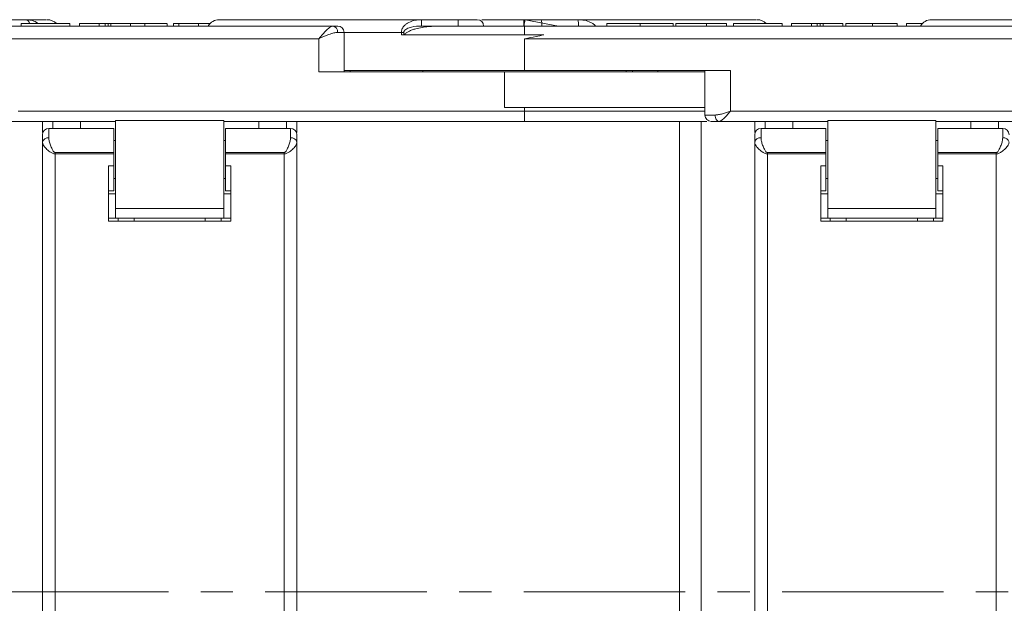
# Model space of a CAD drawing. Header units: millimetres. Extents: x 8853 to 11418, y 45 to 1005.
# Tile 148 of 256: x 10682 to 10759, y 308 to 354. Entities that reach past the tile are written whole.
import ezdxf

# ---------------------------------------------------------------- set-up
doc = ezdxf.new("R2010")
doc.units = ezdxf.units.MM
doc.linetypes.add('CENTERX2', pattern=[20.32, 12.7, -2.54, 2.54, -2.54])

msp = doc.modelspace()

# ---------------------------------------------------------------- linework, layer by layer
at = {"color": 7, "linetype": 'Continuous', "lineweight": 15}
for p, q in [((10682.326, 354.171), (10680.407, 354.171)), ((10681.986, 353.671), (10681.986, 353.871)), ((10685.817, 353.871), (10681.986, 353.871)), ((10685.817, 353.671), (10685.817, 353.871)), ((10688.125, 353.871), (10686.566, 353.871)), ((10686.566, 353.671), (10686.566, 353.871)), ((10688.125, 353.671), (10688.125, 353.871)), ((10688.582, 353.671), (10688.582, 353.871)), ((10688.812, 353.671), (10688.812, 353.871)), ((10689.034, 353.671), (10689.034, 353.871)), ((10689.034, 353.871), (10690.592, 353.871)), ((10690.592, 353.671), (10690.592, 353.871)), ((10691.7, 353.671), (10691.7, 353.871)), ((10693.468, 353.671), (10693.468, 353.871)), ((10693.971, 353.671), (10693.971, 353.871)), ((10694.375, 353.871), (10693.971, 353.871)), ((10694.375, 353.871), (10694.375, 353.671)), ((10695.928, 353.871), (10694.375, 353.871)), ((10695.928, 353.671), (10695.928, 353.871)), ((10696.848, 353.871), (10695.928, 353.871)), ((10713.45, 354.171), (10713.45, 353.671)), ((10716.345, 354.171), (10713.45, 354.171)), ((10716.345, 354.171), (10716.345, 353.671)), ((10724.229, 353.671), (10721.608, 354.163)), ((10725.763, 354.171), (10722.878, 354.171)), ((10723.355, 354.171), (10723.228, 354.171)), ((10728.047, 353.671), (10728.047, 353.871)), ((10730.652, 353.671), (10730.652, 353.871)), ((10733.241, 353.671), (10733.241, 353.871)), ((10733.471, 353.671), (10733.471, 353.871)), ((10735.873, 353.871), (10733.471, 353.871)), ((10735.873, 353.671), (10735.873, 353.871)), ((10737.432, 353.871), (10735.873, 353.871)), ((10737.432, 353.671), (10737.432, 353.871)), ((10741.817, 353.871), (10737.986, 353.871)), ((10737.986, 353.671), (10737.986, 353.871)), ((10741.817, 353.671), (10741.817, 353.871)), ((10744.125, 353.871), (10742.566, 353.871)), ((10742.566, 353.671), (10742.566, 353.871)), ((10744.125, 353.671), (10744.125, 353.871)), ((10744.582, 353.671), (10744.582, 353.871)), ((10744.812, 353.671), (10744.812, 353.871)), ((10745.034, 353.671), (10745.034, 353.871)), ((10745.034, 353.871), (10746.592, 353.871)), ((10746.592, 353.671), (10746.592, 353.871)), ((10746.825, 353.671), (10746.825, 353.871)), ((10748.911, 353.671), (10748.911, 353.871)), ((10750.851, 353.671), (10750.851, 353.871)), ((10752.848, 353.871), (10751.6, 353.871)), ((10751.6, 353.871), (10751.6, 353.671)), ((10706.495, 353.671), (10665.562, 353.671)), ((10707.376, 353.171), (10706.867, 353.171)), ((10707.376, 350.071), (10707.376, 353.171)), ((10711.879, 353.171), (10707.376, 353.171)), ((10711.879, 352.971), (10711.879, 353.171)), ((10711.879, 353.171), (10712.073, 353.171)), ((10712.073, 352.971), (10712.073, 353.171)), ((10713.45, 353.671), (10715.008, 353.671)), ((10762.495, 353.671), (10721.562, 353.671)), ((10721.562, 352.971), (10721.562, 353.671)), ((10665.562, 352.671), (10705.376, 352.671)), ((10705.376, 352.671), (10705.376, 350.071)), ((10723.079, 352.971), (10711.879, 352.971)), ((10721.562, 350.171), (10721.562, 352.671)), ((10721.562, 352.671), (10761.376, 352.671)), ((10705.376, 350.071), (10720, 350.071)), ((10707.376, 350.171), (10721.562, 350.171)), ((10707.855, 350.171), (10707.855, 350.071)), ((10713.562, 350.171), (10713.562, 350.071)), ((10720, 350.071), (10720, 347.271)), ((10735.747, 350.071), (10720, 350.071)), ((10721.562, 350.171), (10737.747, 350.171)), ((10729.562, 350.071), (10729.562, 350.171)), ((10730.041, 350.171), (10730.041, 350.071)), ((10732.041, 350.071), (10732.041, 350.171)), ((10735.747, 350.171), (10735.747, 346.671)), ((10737.747, 346.971), (10737.747, 350.171)), ((10721.562, 346.971), (10681.747, 346.971)), ((10720, 347.271), (10735.747, 347.271)), ((10721.562, 347.271), (10721.562, 346.971)), ((10721.562, 346.171), (10721.562, 346.971)), ((10735.747, 346.971), (10721.562, 346.971)), ((10777.562, 346.971), (10737.747, 346.971)), ((10689.41, 346.171), (10680.847, 346.171)), ((10683.66, 346.171), (10683.66, 345.296)), ((10684.483, 346.171), (10684.483, 345.621)), ((10686.66, 345.621), (10686.66, 346.171)), ((10689.41, 346.23), (10697.91, 346.23)), ((10689.41, 339.321), (10689.41, 346.23)), ((10697.91, 346.23), (10697.91, 339.321)), ((10721.562, 346.171), (10697.91, 346.171)), ((10700.66, 346.171), (10700.66, 345.621)), ((10702.836, 345.621), (10702.836, 346.171)), ((10703.66, 345.296), (10703.66, 346.171)), ((10733.758, 346.171), (10733.758, 271.171)), ((10735.458, 271.171), (10735.458, 346.171)), ((10736.547, 346.671), (10735.747, 346.671)), ((10745.41, 346.171), (10736.847, 346.171)), ((10739.66, 346.171), (10739.66, 345.296)), ((10740.483, 346.171), (10740.483, 345.621)), ((10742.66, 345.621), (10742.66, 346.171)), ((10745.41, 346.23), (10753.91, 346.23)), ((10745.41, 339.321), (10745.41, 346.23)), ((10753.91, 346.23), (10753.91, 339.321)), ((10777.562, 346.171), (10753.91, 346.171)), ((10756.66, 346.171), (10756.66, 345.621)), ((10758.836, 345.621), (10758.836, 346.171)), ((10684.16, 345.621), (10684.16, 344.877)), ((10685.66, 345.621), (10684.16, 345.621)), ((10689.26, 345.621), (10685.66, 345.621)), ((10689.26, 343.723), (10689.26, 345.621)), ((10701.66, 345.621), (10698.06, 345.621)), ((10698.06, 345.621), (10698.06, 343.723)), ((10703.16, 345.621), (10701.66, 345.621)), ((10703.16, 344.877), (10703.16, 345.621)), ((10740.16, 345.621), (10740.16, 344.877)), ((10741.66, 345.621), (10740.16, 345.621)), ((10745.26, 345.621), (10741.66, 345.621)), ((10745.26, 343.723), (10745.26, 345.621)), ((10757.66, 345.621), (10754.06, 345.621)), ((10754.06, 345.621), (10754.06, 343.723)), ((10759.16, 345.621), (10757.66, 345.621)), ((10759.16, 344.877), (10759.16, 345.621)), ((10683.66, 344.529), (10683.66, 271.171)), ((10689.41, 344.671), (10689.26, 344.671)), ((10698.06, 344.671), (10697.91, 344.671)), ((10703.66, 344.529), (10703.66, 271.171)), ((10739.66, 344.529), (10739.66, 271.171)), ((10745.41, 344.671), (10745.26, 344.671)), ((10754.06, 344.671), (10753.91, 344.671)), ((10689.26, 343.723), (10684.66, 343.723)), ((10684.66, 343.723), (10684.66, 343.61)), ((10684.66, 343.61), (10684.66, 271.171)), ((10689.26, 343.61), (10684.66, 343.61)), ((10689.26, 343.723), (10689.26, 343.61)), ((10689.26, 343.61), (10689.26, 342.679)), ((10698.06, 343.61), (10698.06, 343.723)), ((10702.66, 343.723), (10698.06, 343.723)), ((10698.06, 342.679), (10698.06, 343.61)), ((10702.66, 343.61), (10698.06, 343.61)), ((10702.66, 343.61), (10702.66, 343.723)), ((10702.66, 271.171), (10702.66, 343.61)), ((10745.26, 343.723), (10740.66, 343.723)), ((10740.66, 343.723), (10740.66, 343.61)), ((10740.66, 343.61), (10740.66, 271.171)), ((10745.26, 343.61), (10740.66, 343.61)), ((10745.26, 343.723), (10745.26, 343.61)), ((10745.26, 343.61), (10745.26, 342.679)), ((10754.06, 343.61), (10754.06, 343.723)), ((10758.66, 343.723), (10754.06, 343.723)), ((10754.06, 342.679), (10754.06, 343.61)), ((10758.66, 343.61), (10754.06, 343.61)), ((10758.66, 343.61), (10758.66, 343.723)), ((10758.66, 271.171), (10758.66, 343.61)), ((10689.26, 342.679), (10688.86, 342.679)), ((10688.86, 338.321), (10688.86, 342.679)), ((10689.26, 340.721), (10689.26, 342.679)), ((10698.46, 342.679), (10698.06, 342.679)), ((10698.06, 342.679), (10698.06, 340.721)), ((10698.46, 342.679), (10698.46, 338.321)), ((10745.26, 342.679), (10744.86, 342.679)), ((10744.86, 338.321), (10744.86, 342.679)), ((10745.26, 340.721), (10745.26, 342.679)), ((10754.46, 342.679), (10754.06, 342.679)), ((10754.06, 342.679), (10754.06, 340.721)), ((10754.46, 342.679), (10754.46, 338.321)), ((10689.26, 341.671), (10689.41, 341.671)), ((10697.91, 341.671), (10698.06, 341.671)), ((10745.26, 341.671), (10745.41, 341.671)), ((10753.91, 341.671), (10754.06, 341.671)), ((10688.86, 340.721), (10689.26, 340.721)), ((10698.06, 340.721), (10698.46, 340.721)), ((10744.86, 340.721), (10745.26, 340.721)), ((10754.06, 340.721), (10754.46, 340.721)), ((10689.41, 340.471), (10688.86, 340.471)), ((10697.91, 340.471), (10698.46, 340.471)), ((10698.46, 340.471), (10697.91, 340.471)), ((10745.41, 340.471), (10744.86, 340.471)), ((10753.91, 340.471), (10754.46, 340.471)), ((10754.46, 340.471), (10753.91, 340.471)), ((10697.91, 339.321), (10689.41, 339.321)), ((10689.41, 339.321), (10689.41, 338.57)), ((10697.91, 338.57), (10697.91, 339.321)), ((10753.91, 339.321), (10745.41, 339.321)), ((10745.41, 339.321), (10745.41, 338.57)), ((10753.91, 338.57), (10753.91, 339.321)), ((10688.86, 338.571), (10689.41, 338.571)), ((10689.41, 338.57), (10697.91, 338.57)), ((10689.602, 338.321), (10689.602, 338.57)), ((10690.86, 338.321), (10690.86, 338.57)), ((10696.46, 338.57), (10696.46, 338.321)), ((10697.717, 338.57), (10697.717, 338.321)), ((10697.91, 338.571), (10698.46, 338.571)), ((10744.86, 338.571), (10745.41, 338.571)), ((10745.41, 338.57), (10753.91, 338.57)), ((10745.602, 338.321), (10745.602, 338.57)), ((10746.86, 338.321), (10746.86, 338.57)), ((10752.46, 338.57), (10752.46, 338.321)), ((10753.717, 338.57), (10753.717, 338.321)), ((10753.91, 338.571), (10754.46, 338.571)), ((10698.46, 338.321), (10688.86, 338.321)), ((10754.46, 338.321), (10744.86, 338.321))]:
    msp.add_line(p, q, dxfattribs=at)
at = {"color": 1, "linetype": 'CENTERX2', "lineweight": 13}
msp.add_line((11242.199, 309.171), (10571.259, 309.171), dxfattribs=at)
at = {"color": 7, "linetype": 'Continuous', "lineweight": 15, "flags": 128}
msp.add_lwpolyline([(10736.547, 346.671), (10736.553, 346.574), (10736.57, 346.48), (10736.598, 346.393), (10736.635, 346.318), (10736.681, 346.256), (10736.733, 346.209), (10736.789, 346.181), (10736.847, 346.171)], dxfattribs=at)
at = {"color": 7, "linetype": 'Continuous', "lineweight": 15}
for centre, radius, start, end in [((10682.288, 353.782), 0.391, 13.15524, 84.50749), ((10684.038, 353.171), 1, 44.427, 90), ((10697.562, 353.171), 1, 90, 150), ((10717.845, 353.671), 0.5, 0, 90), ((10741.689, 353.796), 20.177, 178.93505, 180.35495), ((10721.515, 353.671), 0.5, 79.38034, 90), ((10721.34, 353.795), 1.584, 355.50319, 13.7253), ((10724.225, 353.795), 1.584, 355.50319, 13.7253), ((10739.855, 353.171), 1, 44.427, 90), ((10753.562, 353.171), 1, 90, 150), ((10706.42, 353.227), 0.451, 352.91865, 80.4798), ((10706.876, 353.171), 0.5, 0, 90), ((10736.247, 346.671), 0.5, 180, 270), ((10684.16, 345.121), 0.5, 90, 180), ((10703.16, 345.121), 0.5, 0, 90), ((10740.16, 345.121), 0.5, 90, 180), ((10759.16, 345.121), 0.5, 0, 90), ((10684.095, 344.436), 0.445, 81.68047, 168.00278), ((10703.224, 344.436), 0.445, 11.99722, 98.31953), ((10740.095, 344.436), 0.445, 81.68047, 168.00278), ((10759.224, 344.436), 0.445, 11.99722, 98.31953)]:
    msp.add_arc(centre, radius, start, end, dxfattribs=at)
for points, knots in [([(10683.965, 354.171), (10683.977, 354.171), (10684.013, 354.171), (10683.492, 354.171), (10682.71, 354.171), (10682.326, 354.171)], [0, 0, 0, 0, 0.212852, 0.613384, 1, 1, 1, 1]), ([(10682.326, 354.171), (10682.473, 354.161), (10682.768, 354.142), (10683.107, 354.026), (10683.274, 353.902), (10683.317, 353.871)], [0, 0, 0, 0, 0.429649, 0.856269, 1, 1, 1, 1]), ([(10688.125, 353.871), (10688.128, 353.871), (10688.133, 353.871), (10688.191, 353.871), (10688.267, 353.871), (10688.365, 353.871), (10688.473, 353.871), (10688.547, 353.871), (10688.582, 353.871)], [0, 0, 0, 0, 0.372716, 0.548628, 0.683692, 0.793503, 0.903383, 1, 1, 1, 1]), ([(10688.582, 353.871), (10688.612, 353.871), (10688.663, 353.871), (10688.738, 353.871), (10688.784, 353.871), (10688.809, 353.871), (10688.812, 353.871)], [0, 0, 0, 0, 0.364246, 0.622323, 0.945339, 1, 1, 1, 1]), ([(10688.812, 353.871), (10688.859, 353.871), (10688.951, 353.871), (10689.008, 353.871), (10689.029, 353.871), (10689.032, 353.871), (10689.034, 353.871)], [0, 0, 0, 0, 0.243238, 0.486568, 0.742114, 1, 1, 1, 1]), ([(10691.7, 353.871), (10691.566, 353.871), (10691.193, 353.871), (10690.827, 353.871), (10690.592, 353.871)], [0, 0, 0, 0, 0.358101, 1, 1, 1, 1]), ([(10693.449, 353.871), (10693.449, 353.871), (10693.45, 353.871), (10693.284, 353.871), (10692.951, 353.871), (10692.428, 353.871), (10691.974, 353.871), (10691.7, 353.871)], [0, 0, 0, 0, 0.170655, 0.344457, 0.518228, 0.70953, 1, 1, 1, 1]), ([(10713.45, 354.171), (10712.361, 354.171), (10710.143, 354.171), (10707.075, 354.171), (10704.265, 354.171), (10701.851, 354.171), (10699.921, 354.171), (10698.552, 354.171), (10697.714, 354.171), (10697.612, 354.171), (10697.562, 354.171)], [0, 0, 0, 0, 0.119843, 0.244, 0.371208, 0.5, 0.628792, 0.756, 0.880157, 1, 1, 1, 1]), ([(10711.879, 353.171), (10711.889, 353.255), (10711.909, 353.431), (10712.051, 353.651), (10712.242, 353.831), (10712.534, 354.008), (10712.945, 354.145), (10713.282, 354.162), (10713.45, 354.171)], [0, 0, 0, 0, 0.11927, 0.249959, 0.367023, 0.500768, 0.749998, 1, 1, 1, 1]), ([(10717.845, 354.171), (10717.825, 354.171), (10717.794, 354.171), (10717.607, 354.171), (10717.413, 354.171), (10717.174, 354.171), (10716.825, 354.171), (10716.533, 354.171), (10716.345, 354.171)], [0, 0, 0, 0, 0.239443, 0.369607, 0.5, 0.630164, 0.760557, 1, 1, 1, 1]), ([(10721.515, 354.171), (10720.563, 354.171), (10719.391, 354.171), (10718.384, 354.171), (10718.195, 354.171)], [0, 0, 0, 0, 0.812447, 1, 1, 1, 1]), ([(10722.878, 354.171), (10722.689, 354.171), (10722.396, 354.171), (10722.032, 354.171), (10721.779, 354.171), (10721.566, 354.171), (10721.352, 354.171), (10721.297, 354.171), (10721.262, 354.171)], [0, 0, 0, 0, 0.2394429, 0.3696073, 0.4999999, 0.6301644, 0.7605571, 1, 1, 1, 1]), ([(10721.608, 354.163), (10721.606, 354.156), (10721.603, 354.146), (10721.591, 354.085), (10721.577, 354.01), (10721.557, 353.909), (10721.534, 353.788), (10721.52, 353.712), (10721.512, 353.671)], [0, 0, 0, 0, 0.2416599, 0.3686939, 0.4998287, 0.7053837, 0.8416599, 1, 1, 1, 1]), ([(10739.791, 354.171), (10739.805, 354.171), (10739.852, 354.171), (10739.352, 354.171), (10738.285, 354.171), (10736.62, 354.171), (10734.45, 354.171), (10731.848, 354.171), (10728.951, 354.171), (10726.813, 354.171), (10725.763, 354.171)], [0, 0, 0, 0, 0.057737, 0.190654, 0.326839, 0.464719, 0.602598, 0.738783, 0.871701, 1, 1, 1, 1]), ([(10725.763, 354.171), (10725.936, 354.163), (10726.279, 354.145), (10726.696, 354.007), (10726.989, 353.839), (10727.105, 353.722), (10727.156, 353.671)], [0, 0, 0, 0, 0.340162, 0.677924, 0.859209, 1, 1, 1, 1]), ([(10730.652, 353.871), (10730.519, 353.871), (10730.05, 353.871), (10729.348, 353.871), (10728.676, 353.871), (10728.238, 353.871), (10728.064, 353.871), (10728.051, 353.871), (10728.047, 353.871)], [0, 0, 0, 0, 0.097263, 0.341984, 0.513045, 0.684302, 0.89238, 1, 1, 1, 1]), ([(10733.241, 353.871), (10733.238, 353.871), (10733.226, 353.871), (10733.08, 353.871), (10732.684, 353.871), (10732.114, 353.871), (10731.412, 353.871), (10730.914, 353.871), (10730.652, 353.871)], [0, 0, 0, 0, 0.096905, 0.2925, 0.46579, 0.639193, 0.810645, 1, 1, 1, 1]), ([(10744.125, 353.871), (10744.128, 353.871), (10744.133, 353.871), (10744.191, 353.871), (10744.267, 353.871), (10744.365, 353.871), (10744.473, 353.871), (10744.547, 353.871), (10744.582, 353.871)], [0, 0, 0, 0, 0.372716, 0.548628, 0.683692, 0.793503, 0.903383, 1, 1, 1, 1]), ([(10744.582, 353.871), (10744.612, 353.871), (10744.663, 353.871), (10744.738, 353.871), (10744.784, 353.871), (10744.809, 353.871), (10744.812, 353.871)], [0, 0, 0, 0, 0.364246, 0.622323, 0.945339, 1, 1, 1, 1]), ([(10744.812, 353.871), (10744.859, 353.871), (10744.951, 353.871), (10745.008, 353.871), (10745.029, 353.871), (10745.032, 353.871), (10745.034, 353.871)], [0, 0, 0, 0, 0.243238, 0.486568, 0.742114, 1, 1, 1, 1]), ([(10748.911, 353.871), (10748.778, 353.871), (10748.376, 353.871), (10747.797, 353.871), (10747.295, 353.871), (10746.973, 353.871), (10746.857, 353.871), (10746.831, 353.871), (10746.825, 353.871)], [0, 0, 0, 0, 0.128183, 0.387536, 0.549691, 0.711944, 0.938522, 1, 1, 1, 1]), ([(10750.851, 353.871), (10750.849, 353.871), (10750.843, 353.871), (10750.793, 353.871), (10750.561, 353.871), (10750.195, 353.871), (10749.646, 353.871), (10749.188, 353.871), (10748.911, 353.871)], [0, 0, 0, 0, 0.11362, 0.335894, 0.475067, 0.614217, 0.767404, 1, 1, 1, 1]), ([(10769.45, 354.171), (10768.361, 354.171), (10766.143, 354.171), (10763.075, 354.171), (10760.265, 354.171), (10757.851, 354.171), (10755.921, 354.171), (10754.552, 354.171), (10753.714, 354.171), (10753.612, 354.171), (10753.562, 354.171)], [0, 0, 0, 0, 0.1198431, 0.2439998, 0.3712085, 0.5, 0.6287915, 0.7560002, 0.8801569, 1, 1, 1, 1]), ([(10705.376, 352.671), (10705.483, 352.794), (10705.694, 353.039), (10706.004, 353.369), (10706.283, 353.619), (10706.427, 353.654), (10706.495, 353.671)], [0, 0, 0, 0, 0.2515188, 0.5017844, 0.7656323, 1, 1, 1, 1]), ([(10706.867, 353.171), (10706.772, 353.161), (10706.563, 353.14), (10706.064, 352.968), (10705.646, 352.788), (10705.376, 352.671)], [0, 0, 0, 0, 0.2270668, 0.5015953, 1, 1, 1, 1]), ([(10712.073, 353.171), (10712.074, 353.186), (10712.076, 353.217), (10712.098, 353.279), (10712.169, 353.373), (10712.364, 353.501), (10712.801, 353.643), (10713.191, 353.66), (10713.45, 353.671)], [0, 0, 0, 0, 0.028897, 0.058793, 0.126407, 0.25128, 0.501564, 1, 1, 1, 1]), ([(10715.008, 353.671), (10714.674, 353.664), (10714.002, 353.65), (10713.237, 353.53), (10712.727, 353.37), (10712.478, 353.262), (10712.257, 353.136), (10712.148, 353.027), (10712.093, 352.971)], [0, 0, 0, 0, 0.326733, 0.658002, 0.753357, 0.849627, 0.923603, 1, 1, 1, 1]), ([(10721.562, 352.671), (10721.572, 352.673), (10721.874, 352.734), (10722.379, 352.835), (10722.874, 352.931), (10723.079, 352.971)], [0, 0, 0, 0, 0.02044, 0.595757, 1, 1, 1, 1]), ([(10736.547, 346.671), (10736.639, 346.678), (10736.823, 346.691), (10737.223, 346.797), (10737.538, 346.902), (10737.747, 346.971)], [0, 0, 0, 0, 0.250684, 0.500439, 1, 1, 1, 1]), ([(10737.747, 346.971), (10737.65, 346.855), (10737.485, 346.656), (10737.24, 346.398), (10737.029, 346.212), (10736.905, 346.184), (10736.847, 346.171)], [0, 0, 0, 0, 0.29279, 0.50087, 0.765403, 1, 1, 1, 1]), ([(10735.897, 346.171), (10735.54, 346.171), (10734.563, 346.171), (10732.702, 346.171), (10729.81, 346.171), (10726.076, 346.171), (10723.037, 346.171), (10721.562, 346.171)], [0, 0, 0, 0, 0.0914101, 0.2500422, 0.4087084, 0.7129513, 1, 1, 1, 1]), ([(10736.247, 346.171), (10736.255, 346.171), (10736.27, 346.171), (10736.396, 346.171), (10736.582, 346.171), (10736.759, 346.171), (10736.847, 346.171)], [0, 0, 0, 0, 0.250098, 0.5000053, 0.7500982, 1, 1, 1, 1]), ([(10683.66, 345.121), (10683.66, 345.114), (10683.66, 345.099), (10683.66, 344.977), (10683.66, 344.794), (10683.66, 344.617), (10683.66, 344.529)], [0, 0, 0, 0, 0.249912, 0.499996, 0.749912, 1, 1, 1, 1]), ([(10684.66, 343.61), (10684.623, 343.613), (10684.546, 343.618), (10684.402, 343.671), (10684.181, 343.807), (10683.921, 344.043), (10683.703, 344.311), (10683.673, 344.46), (10683.66, 344.529)], [0, 0, 0, 0, 0.059695, 0.126201, 0.25153, 0.500407, 0.772138, 1, 1, 1, 1]), ([(10684.66, 343.723), (10684.651, 343.723), (10684.631, 343.725), (10684.591, 343.745), (10684.508, 343.823), (10684.399, 344.017), (10684.279, 344.299), (10684.181, 344.607), (10684.166, 344.79), (10684.16, 344.877)], [0, 0, 0, 0, 0.018325, 0.038853, 0.090677, 0.251124, 0.500064, 0.763891, 1, 1, 1, 1]), ([(10703.16, 344.877), (10703.153, 344.79), (10703.138, 344.607), (10703.04, 344.299), (10702.92, 344.017), (10702.811, 343.823), (10702.728, 343.745), (10702.688, 343.725), (10702.669, 343.723), (10702.66, 343.723)], [0, 0, 0, 0, 0.236134, 0.499964, 0.748918, 0.909339, 0.961155, 0.981679, 1, 1, 1, 1]), ([(10703.66, 344.529), (10703.644, 344.454), (10703.611, 344.304), (10703.39, 344.036), (10703.138, 343.807), (10702.916, 343.671), (10702.773, 343.618), (10702.696, 343.613), (10702.66, 343.61)], [0, 0, 0, 0, 0.249113, 0.49906, 0.748903, 0.874019, 0.94039, 1, 1, 1, 1]), ([(10703.66, 344.529), (10703.66, 344.617), (10703.66, 344.794), (10703.66, 344.977), (10703.66, 345.099), (10703.66, 345.114), (10703.66, 345.121)], [0, 0, 0, 0, 0.250088, 0.500004, 0.750088, 1, 1, 1, 1]), ([(10739.66, 345.121), (10739.66, 345.114), (10739.66, 345.099), (10739.66, 344.977), (10739.66, 344.794), (10739.66, 344.617), (10739.66, 344.529)], [0, 0, 0, 0, 0.2499123, 0.4999965, 0.7499125, 1, 1, 1, 1]), ([(10740.66, 343.61), (10740.623, 343.613), (10740.546, 343.618), (10740.402, 343.671), (10740.181, 343.807), (10739.921, 344.043), (10739.703, 344.311), (10739.673, 344.46), (10739.66, 344.529)], [0, 0, 0, 0, 0.059695, 0.126201, 0.25153, 0.500407, 0.772138, 1, 1, 1, 1]), ([(10740.66, 343.723), (10740.651, 343.723), (10740.631, 343.725), (10740.591, 343.745), (10740.508, 343.823), (10740.399, 344.017), (10740.279, 344.299), (10740.181, 344.607), (10740.166, 344.79), (10740.16, 344.877)], [0, 0, 0, 0, 0.018325, 0.038853, 0.090677, 0.251124, 0.500064, 0.763891, 1, 1, 1, 1]), ([(10759.16, 344.877), (10759.153, 344.79), (10759.138, 344.607), (10759.04, 344.299), (10758.92, 344.017), (10758.811, 343.823), (10758.728, 343.745), (10758.688, 343.725), (10758.669, 343.723), (10758.66, 343.723)], [0, 0, 0, 0, 0.2361338, 0.4999636, 0.748918, 0.9093394, 0.9611546, 0.9816785, 1, 1, 1, 1]), ([(10759.66, 344.529), (10759.644, 344.454), (10759.611, 344.304), (10759.39, 344.036), (10759.138, 343.807), (10758.916, 343.671), (10758.773, 343.618), (10758.696, 343.613), (10758.66, 343.61)], [0, 0, 0, 0, 0.249113, 0.49906, 0.748903, 0.874019, 0.94039, 1, 1, 1, 1])]:
    msp.add_open_spline(points, degree=3, knots=knots, dxfattribs=at)
for points in [[(10706.876, 353.671), (10706.859, 353.671), (10706.824, 353.671), (10706.604, 353.671), (10706.495, 353.671)], [(10715.008, 353.671), (10716.084, 353.671), (10718.237, 353.671), (10720.454, 353.671), (10721.562, 353.671)]]:
    msp.add_open_spline(points, degree=3, dxfattribs=at)

doc.saveas('drawing.dxf')
